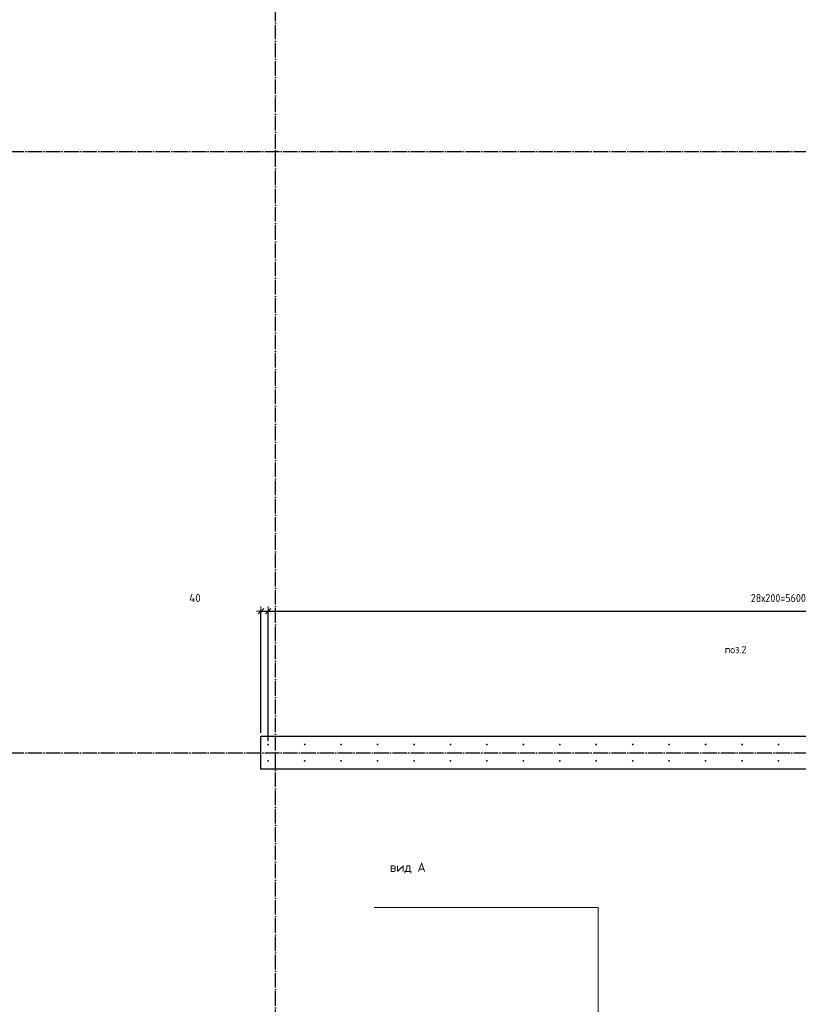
# Model space of a CAD drawing. Header units: millimetres. Extents: x -2995 to 47287, y -2809 to 58122.
# Tile 54 of 143: x 6996 to 11269, y 38159 to 43563. Entities that reach past the tile are written whole.
import ezdxf

# ---------------------------------------------------------------- set-up
doc = ezdxf.new("R2010")
doc.units = ezdxf.units.MM
doc.header["$PDMODE"] = 65
doc.linetypes.add('______11', pattern=[100, 80, -10, 0, -10])
doc.linetypes.add('______5', pattern=[220, 160, -20, 20, -20])
for name, color, linetype, lineweight in [('Standard', 7, 'Continuous', 25), ('Арм.стержн. вертикальными 1', 22, 'Continuous', 35), ('Обозначение разреза_ общее', 7, 'Continuous', 25), ('Размерная линия_ общее', 7, 'Continuous', 13)]:
    doc.layers.add(name, color=color, linetype=linetype, lineweight=lineweight)
doc.layers.add('Осевая линия_ общее', color=7, linetype='______5', lineweight=13, true_color=0xa0a0a0)
doc.styles.add('ISOCPEUR', font='ISOCPEUR')
doc.dimstyles.new('DIMSTYLE_3', dxfattribs={"dimtxt": 44, "dimasz": 50, "dimexe": 0, "dimexo": 0, "dimgap": 22, "dimtad": 2, "dimdec": 0, "dimrnd": 5, "dimzin": 12, "dimdsep": 46, "dimtxsty": 'ISOCPEUR', "dimblk1": 'ALL_ML_STRICH', "dimblk2": 'ALL_ML_STRICH', "dimsah": 1, "dimcen": 0, "dimclrd": 7, "dimclre": 256, "dimclrt": 7, "dimadec": 0, "dimazin": 0, "dimtfac": 1, "dimtdec": 0, "dimtix": 1, "dimtmove": 2, "dimatfit": 3, "dimfxl": 0, "dimtzin": 0, "dimlwd": 0, "dimlwe": -3, "dimarcsym": 0})
doc.dimstyles.new('DIMSTYLE_8', dxfattribs={"dimtxt": 44, "dimasz": 50, "dimexe": 0, "dimexo": 0, "dimgap": 22, "dimtad": 2, "dimdec": 0, "dimrnd": 5, "dimzin": 12, "dimdsep": 46, "dimtxsty": 'ISOCPEUR', "dimblk1": 'ALL_ML_STRICH', "dimblk2": 'ALL_ML_STRICH', "dimsah": 1, "dimcen": 0, "dimclrd": 7, "dimclre": 256, "dimclrt": 7, "dimadec": 0, "dimazin": 0, "dimtfac": 1, "dimtdec": 0, "dimtix": 1, "dimtmove": 2, "dimatfit": 3, "dimfxl": 0, "dimtvp": 1.2, "dimtzin": 0, "dimlwd": 0, "dimlwe": -3, "dimarcsym": 0})

# ---------------------------------------------------------------- blocks, each defined once
blk = doc.blocks.new('СЛОЖНЫЙ_ОБЪЕКТ_0')
at = {"layer": 'Осевая линия_ общее', "color": 253, "linetype": '______11', "lineweight": -3, "true_color": 0xa0a0a0, "transparency": 33554687}
for p, q in [((8400, -2590), (8400, 47490)), ((-2770, 42840), (14210, 42840)), ((-2770, 39540), (18570, 39540))]:
    blk.add_line(p, q, dxfattribs=at)
blk = doc.blocks.new('ALL_ML_STRICH')
at = {"color": 0, "linetype": 'ByBlock', "lineweight": -2}
for p, q in [((-1, 0), (0.5, 0)), ((-0.3, -0.3), (0.3, 0.3)), ((0, -0.5), (0, 0.5))]:
    blk.add_line(p, q, dxfattribs=at)
blk = doc.blocks.new('*D246')
at = {"layer": 'DEFPOINTS', "color": 7, "linetype": 'Continuous', "lineweight": 13, "transparency": 33554687}
for p in [(8320, 40316.8), (8320, 39630), (8360, 39585)]:
    blk.add_point(p, dxfattribs=at)
at = {"layer": 'Размерная линия_ общее', "color": 253, "linetype": 'Continuous', "lineweight": -2, "true_color": 0xa0a0a0, "transparency": 33554687}
for p, q in [((8320, 39650), (8320, 40316.8)), ((8360, 39605), (8360, 40316.8))]:
    blk.add_line(p, q, dxfattribs=at)
at = {"layer": 'Размерная линия_ общее', "color": 7, "linetype": 'Continuous', "lineweight": -2, "transparency": 33554687}
blk.add_line((8320, 40316.8), (8360, 40316.8), dxfattribs=at)
at = {"layer": 'Размерная линия_ общее', "color": 7, "linetype": 'Continuous', "lineweight": 13, "transparency": 33554687, "xscale": 50, "yscale": 50, "zscale": 50, "rotation": 180}
blk.add_blockref('ALL_ML_STRICH', (8320, 40316.8), dxfattribs=at)
at = {"layer": 'Размерная линия_ общее', "color": 7, "linetype": 'Continuous', "lineweight": 13, "transparency": 33554687, "xscale": 50, "yscale": 50, "zscale": 50}
blk.add_blockref('ALL_ML_STRICH', (8360, 40316.8), dxfattribs=at)
at = {"layer": 'Размерная линия_ общее', "color": 7, "linetype": 'Continuous', "lineweight": 13, "transparency": 33554687, "insert": (7957.9, 40389), "char_height": 44, "width": 88, "attachment_point": 5, "style": 'ISOCPEUR'}
blk.add_mtext('\\A1;{40}', dxfattribs=at)
blk = doc.blocks.new('*D247')
at = {"layer": 'DEFPOINTS', "color": 7, "linetype": 'Continuous', "lineweight": 13, "transparency": 33554687}
for p in [(8360, 40316.8), (8360, 39585), (13960, 39585)]:
    blk.add_point(p, dxfattribs=at)
at = {"layer": 'Размерная линия_ общее', "color": 253, "linetype": 'Continuous', "lineweight": -2, "true_color": 0xa0a0a0, "transparency": 33554687}
for p, q in [((8360, 39605), (8360, 40316.8)), ((13960, 39605), (13960, 40316.8))]:
    blk.add_line(p, q, dxfattribs=at)
at = {"layer": 'Размерная линия_ общее', "color": 7, "linetype": 'Continuous', "lineweight": -2, "transparency": 33554687}
blk.add_line((8360, 40316.8), (13960, 40316.8), dxfattribs=at)
at = {"layer": 'Размерная линия_ общее', "color": 7, "linetype": 'Continuous', "lineweight": 13, "transparency": 33554687, "xscale": 50, "yscale": 50, "zscale": 50, "rotation": 180}
blk.add_blockref('ALL_ML_STRICH', (8360, 40316.8), dxfattribs=at)
at = {"layer": 'Размерная линия_ общее', "color": 7, "linetype": 'Continuous', "lineweight": 13, "transparency": 33554687, "xscale": 50, "yscale": 50, "zscale": 50}
blk.add_blockref('ALL_ML_STRICH', (13960, 40316.8), dxfattribs=at)
at = {"layer": 'Размерная линия_ общее', "color": 7, "linetype": 'Continuous', "lineweight": 13, "transparency": 33554687, "insert": (11008, 40410.8), "char_height": 44, "width": 2.2, "attachment_point": 1, "line_spacing_factor": 0.60241, "style": 'ISOCPEUR'}
blk.add_mtext('\\W0.91;28х200=5600', dxfattribs=at)

msp = doc.modelspace()

# ---------------------------------------------------------------- hatches: boundary and pattern name
at = {"layer": 'Арм.стержн. вертикальными 1', "linetype": 'Continuous', "lineweight": 50, "transparency": 33554687}
for points in [[(8365, 39585), (8364.6, 39586.9), (8363.5, 39588.5), (8361.9, 39589.6), (8360, 39590), (8358.1, 39589.6), (8356.5, 39588.5), (8355.4, 39586.9), (8355, 39585), (8355.4, 39583.1), (8356.5, 39581.5), (8358.1, 39580.4), (8360, 39580), (8361.9, 39580.4), (8363.5, 39581.5), (8364.6, 39583.1)], [(8565, 39585), (8564.6, 39586.9), (8563.5, 39588.5), (8561.9, 39589.6), (8560, 39590), (8558.1, 39589.6), (8556.5, 39588.5), (8555.4, 39586.9), (8555, 39585), (8555.4, 39583.1), (8556.5, 39581.5), (8558.1, 39580.4), (8560, 39580), (8561.9, 39580.4), (8563.5, 39581.5), (8564.6, 39583.1)], [(8765, 39585), (8764.6, 39586.9), (8763.5, 39588.5), (8761.9, 39589.6), (8760, 39590), (8758.1, 39589.6), (8756.5, 39588.5), (8755.4, 39586.9), (8755, 39585), (8755.4, 39583.1), (8756.5, 39581.5), (8758.1, 39580.4), (8760, 39580), (8761.9, 39580.4), (8763.5, 39581.5), (8764.6, 39583.1)], [(8965, 39585), (8964.6, 39586.9), (8963.5, 39588.5), (8961.9, 39589.6), (8960, 39590), (8958.1, 39589.6), (8956.5, 39588.5), (8955.4, 39586.9), (8955, 39585), (8955.4, 39583.1), (8956.5, 39581.5), (8958.1, 39580.4), (8960, 39580), (8961.9, 39580.4), (8963.5, 39581.5), (8964.6, 39583.1)], [(9165, 39585), (9164.6, 39586.9), (9163.5, 39588.5), (9161.9, 39589.6), (9160, 39590), (9158.1, 39589.6), (9156.5, 39588.5), (9155.4, 39586.9), (9155, 39585), (9155.4, 39583.1), (9156.5, 39581.5), (9158.1, 39580.4), (9160, 39580), (9161.9, 39580.4), (9163.5, 39581.5), (9164.6, 39583.1)], [(9365, 39585), (9364.6, 39586.9), (9363.5, 39588.5), (9361.9, 39589.6), (9360, 39590), (9358.1, 39589.6), (9356.5, 39588.5), (9355.4, 39586.9), (9355, 39585), (9355.4, 39583.1), (9356.5, 39581.5), (9358.1, 39580.4), (9360, 39580), (9361.9, 39580.4), (9363.5, 39581.5), (9364.6, 39583.1)], [(9565, 39585), (9564.6, 39586.9), (9563.5, 39588.5), (9561.9, 39589.6), (9560, 39590), (9558.1, 39589.6), (9556.5, 39588.5), (9555.4, 39586.9), (9555, 39585), (9555.4, 39583.1), (9556.5, 39581.5), (9558.1, 39580.4), (9560, 39580), (9561.9, 39580.4), (9563.5, 39581.5), (9564.6, 39583.1)], [(9765, 39585), (9764.6, 39586.9), (9763.5, 39588.5), (9761.9, 39589.6), (9760, 39590), (9758.1, 39589.6), (9756.5, 39588.5), (9755.4, 39586.9), (9755, 39585), (9755.4, 39583.1), (9756.5, 39581.5), (9758.1, 39580.4), (9760, 39580), (9761.9, 39580.4), (9763.5, 39581.5), (9764.6, 39583.1)], [(9965, 39585), (9964.6, 39586.9), (9963.5, 39588.5), (9961.9, 39589.6), (9960, 39590), (9958.1, 39589.6), (9956.5, 39588.5), (9955.4, 39586.9), (9955, 39585), (9955.4, 39583.1), (9956.5, 39581.5), (9958.1, 39580.4), (9960, 39580), (9961.9, 39580.4), (9963.5, 39581.5), (9964.6, 39583.1)], [(10165, 39585), (10164.6, 39586.9), (10163.5, 39588.5), (10161.9, 39589.6), (10160, 39590), (10158.1, 39589.6), (10156.5, 39588.5), (10155.4, 39586.9), (10155, 39585), (10155.4, 39583.1), (10156.5, 39581.5), (10158.1, 39580.4), (10160, 39580), (10161.9, 39580.4), (10163.5, 39581.5), (10164.6, 39583.1)], [(10365, 39585), (10364.6, 39586.9), (10363.5, 39588.5), (10361.9, 39589.6), (10360, 39590), (10358.1, 39589.6), (10356.5, 39588.5), (10355.4, 39586.9), (10355, 39585), (10355.4, 39583.1), (10356.5, 39581.5), (10358.1, 39580.4), (10360, 39580), (10361.9, 39580.4), (10363.5, 39581.5), (10364.6, 39583.1)], [(10565, 39585), (10564.6, 39586.9), (10563.5, 39588.5), (10561.9, 39589.6), (10560, 39590), (10558.1, 39589.6), (10556.5, 39588.5), (10555.4, 39586.9), (10555, 39585), (10555.4, 39583.1), (10556.5, 39581.5), (10558.1, 39580.4), (10560, 39580), (10561.9, 39580.4), (10563.5, 39581.5), (10564.6, 39583.1)], [(10765, 39585), (10764.6, 39586.9), (10763.5, 39588.5), (10761.9, 39589.6), (10760, 39590), (10758.1, 39589.6), (10756.5, 39588.5), (10755.4, 39586.9), (10755, 39585), (10755.4, 39583.1), (10756.5, 39581.5), (10758.1, 39580.4), (10760, 39580), (10761.9, 39580.4), (10763.5, 39581.5), (10764.6, 39583.1)], [(10965, 39585), (10964.6, 39586.9), (10963.5, 39588.5), (10961.9, 39589.6), (10960, 39590), (10958.1, 39589.6), (10956.5, 39588.5), (10955.4, 39586.9), (10955, 39585), (10955.4, 39583.1), (10956.5, 39581.5), (10958.1, 39580.4), (10960, 39580), (10961.9, 39580.4), (10963.5, 39581.5), (10964.6, 39583.1)], [(11165, 39585), (11164.6, 39586.9), (11163.5, 39588.5), (11161.9, 39589.6), (11160, 39590), (11158.1, 39589.6), (11156.5, 39588.5), (11155.4, 39586.9), (11155, 39585), (11155.4, 39583.1), (11156.5, 39581.5), (11158.1, 39580.4), (11160, 39580), (11161.9, 39580.4), (11163.5, 39581.5), (11164.6, 39583.1)], [(8365, 39495), (8364.6, 39496.9), (8363.5, 39498.5), (8361.9, 39499.6), (8360, 39500), (8358.1, 39499.6), (8356.5, 39498.5), (8355.4, 39496.9), (8355, 39495), (8355.4, 39493.1), (8356.5, 39491.5), (8358.1, 39490.4), (8360, 39490), (8361.9, 39490.4), (8363.5, 39491.5), (8364.6, 39493.1)], [(8565, 39495), (8564.6, 39496.9), (8563.5, 39498.5), (8561.9, 39499.6), (8560, 39500), (8558.1, 39499.6), (8556.5, 39498.5), (8555.4, 39496.9), (8555, 39495), (8555.4, 39493.1), (8556.5, 39491.5), (8558.1, 39490.4), (8560, 39490), (8561.9, 39490.4), (8563.5, 39491.5), (8564.6, 39493.1)], [(8765, 39495), (8764.6, 39496.9), (8763.5, 39498.5), (8761.9, 39499.6), (8760, 39500), (8758.1, 39499.6), (8756.5, 39498.5), (8755.4, 39496.9), (8755, 39495), (8755.4, 39493.1), (8756.5, 39491.5), (8758.1, 39490.4), (8760, 39490), (8761.9, 39490.4), (8763.5, 39491.5), (8764.6, 39493.1)], [(8965, 39495), (8964.6, 39496.9), (8963.5, 39498.5), (8961.9, 39499.6), (8960, 39500), (8958.1, 39499.6), (8956.5, 39498.5), (8955.4, 39496.9), (8955, 39495), (8955.4, 39493.1), (8956.5, 39491.5), (8958.1, 39490.4), (8960, 39490), (8961.9, 39490.4), (8963.5, 39491.5), (8964.6, 39493.1)], [(9165, 39495), (9164.6, 39496.9), (9163.5, 39498.5), (9161.9, 39499.6), (9160, 39500), (9158.1, 39499.6), (9156.5, 39498.5), (9155.4, 39496.9), (9155, 39495), (9155.4, 39493.1), (9156.5, 39491.5), (9158.1, 39490.4), (9160, 39490), (9161.9, 39490.4), (9163.5, 39491.5), (9164.6, 39493.1)], [(9365, 39495), (9364.6, 39496.9), (9363.5, 39498.5), (9361.9, 39499.6), (9360, 39500), (9358.1, 39499.6), (9356.5, 39498.5), (9355.4, 39496.9), (9355, 39495), (9355.4, 39493.1), (9356.5, 39491.5), (9358.1, 39490.4), (9360, 39490), (9361.9, 39490.4), (9363.5, 39491.5), (9364.6, 39493.1)], [(9565, 39495), (9564.6, 39496.9), (9563.5, 39498.5), (9561.9, 39499.6), (9560, 39500), (9558.1, 39499.6), (9556.5, 39498.5), (9555.4, 39496.9), (9555, 39495), (9555.4, 39493.1), (9556.5, 39491.5), (9558.1, 39490.4), (9560, 39490), (9561.9, 39490.4), (9563.5, 39491.5), (9564.6, 39493.1)], [(9765, 39495), (9764.6, 39496.9), (9763.5, 39498.5), (9761.9, 39499.6), (9760, 39500), (9758.1, 39499.6), (9756.5, 39498.5), (9755.4, 39496.9), (9755, 39495), (9755.4, 39493.1), (9756.5, 39491.5), (9758.1, 39490.4), (9760, 39490), (9761.9, 39490.4), (9763.5, 39491.5), (9764.6, 39493.1)], [(9965, 39495), (9964.6, 39496.9), (9963.5, 39498.5), (9961.9, 39499.6), (9960, 39500), (9958.1, 39499.6), (9956.5, 39498.5), (9955.4, 39496.9), (9955, 39495), (9955.4, 39493.1), (9956.5, 39491.5), (9958.1, 39490.4), (9960, 39490), (9961.9, 39490.4), (9963.5, 39491.5), (9964.6, 39493.1)], [(10165, 39495), (10164.6, 39496.9), (10163.5, 39498.5), (10161.9, 39499.6), (10160, 39500), (10158.1, 39499.6), (10156.5, 39498.5), (10155.4, 39496.9), (10155, 39495), (10155.4, 39493.1), (10156.5, 39491.5), (10158.1, 39490.4), (10160, 39490), (10161.9, 39490.4), (10163.5, 39491.5), (10164.6, 39493.1)], [(10365, 39495), (10364.6, 39496.9), (10363.5, 39498.5), (10361.9, 39499.6), (10360, 39500), (10358.1, 39499.6), (10356.5, 39498.5), (10355.4, 39496.9), (10355, 39495), (10355.4, 39493.1), (10356.5, 39491.5), (10358.1, 39490.4), (10360, 39490), (10361.9, 39490.4), (10363.5, 39491.5), (10364.6, 39493.1)], [(10565, 39495), (10564.6, 39496.9), (10563.5, 39498.5), (10561.9, 39499.6), (10560, 39500), (10558.1, 39499.6), (10556.5, 39498.5), (10555.4, 39496.9), (10555, 39495), (10555.4, 39493.1), (10556.5, 39491.5), (10558.1, 39490.4), (10560, 39490), (10561.9, 39490.4), (10563.5, 39491.5), (10564.6, 39493.1)], [(10765, 39495), (10764.6, 39496.9), (10763.5, 39498.5), (10761.9, 39499.6), (10760, 39500), (10758.1, 39499.6), (10756.5, 39498.5), (10755.4, 39496.9), (10755, 39495), (10755.4, 39493.1), (10756.5, 39491.5), (10758.1, 39490.4), (10760, 39490), (10761.9, 39490.4), (10763.5, 39491.5), (10764.6, 39493.1)], [(10965, 39495), (10964.6, 39496.9), (10963.5, 39498.5), (10961.9, 39499.6), (10960, 39500), (10958.1, 39499.6), (10956.5, 39498.5), (10955.4, 39496.9), (10955, 39495), (10955.4, 39493.1), (10956.5, 39491.5), (10958.1, 39490.4), (10960, 39490), (10961.9, 39490.4), (10963.5, 39491.5), (10964.6, 39493.1)], [(11165, 39495), (11164.6, 39496.9), (11163.5, 39498.5), (11161.9, 39499.6), (11160, 39500), (11158.1, 39499.6), (11156.5, 39498.5), (11155.4, 39496.9), (11155, 39495), (11155.4, 39493.1), (11156.5, 39491.5), (11158.1, 39490.4), (11160, 39490), (11161.9, 39490.4), (11163.5, 39491.5), (11164.6, 39493.1)]]:
    msp.add_hatch(color=4, dxfattribs=at).paths.add_polyline_path(points)

# ---------------------------------------------------------------- linework, layer by layer
at = {"color": 7, "linetype": 'Continuous', "lineweight": 25, "transparency": 33554687}
for p, q in [((8320, 39450), (8320, 39630)), ((8320, 39630), (14100, 39630)), ((14100, 39450), (8320, 39450))]:
    msp.add_line(p, q, dxfattribs=at)
at = {"layer": 'Обозначение разреза_ общее', "color": 7, "linetype": 'Continuous', "lineweight": 13, "transparency": 33554687}
msp.add_lwpolyline([(8940.4, 38690.4), (10170.4, 38690.4), (10170.4, 38010.4)], dxfattribs=at)

# ---------------------------------------------------------------- block references
at = {"layer": 'Осевая линия_ общее', "color": 253, "linetype": '______11', "lineweight": -3, "true_color": 0xa0a0a0, "transparency": 33554687}
msp.add_blockref('СЛОЖНЫЙ_ОБЪЕКТ_0', (0, 0), dxfattribs=at)

# ---------------------------------------------------------------- texts
at = {"layer": 'Standard', "color": 7, "linetype": 'Continuous', "lineweight": 18, "transparency": 33554687, "insert": (10864.9, 40085.9), "char_height": 40, "width": 140.769, "attachment_point": 7, "style": 'ISOCPEUR'}
msp.add_mtext('\\A1;{\\fISOCPEUR|i0|b0;\\H40.000000;\\W1.000000;\\C7;поз.2}\\P', dxfattribs=at)
at = {"layer": 'Обозначение разреза_ общее', "color": 7, "linetype": 'Continuous', "lineweight": 13, "transparency": 33554687, "insert": (9027.5, 38907.1), "char_height": 50, "width": 203.684, "attachment_point": 4, "style": 'ISOCPEUR'}
msp.add_mtext('\\A1;{\\fISOCPEUR|i0|b0;\\H50.000000;\\W1.000000;\\C7;вид А}\\P', dxfattribs=at)

# ---------------------------------------------------------------- dimensions: what is measured, and where the dimension line sits
at = {"layer": 'Размерная линия_ общее', "color": 7, "linetype": 'Continuous', "lineweight": 13, "transparency": 33554687}
dim = msp.add_linear_dim(base=(8360, 40316.8), p1=(8320, 39650), p2=(8360, 39605), dimstyle='DIMSTYLE_8', override={"dimpost": '<>', "dimclrd": 7, "dimclre": 253, "dimclrt": 7, "dimlwd": 0, "dimlwe": 65533}, dxfattribs=at)
dim.commit()
dim.dimension.update_dxf_attribs({"geometry": '*D246', "text_midpoint": (7957.9, 40389), "dimtype": 160})
dim = msp.add_linear_dim(base=(13960, 40316.8), p1=(8360, 39605), p2=(13960, 39605), text='\\W0.91;28х200=5600', dimstyle='DIMSTYLE_3', override={"dimpost": '<>', "dimclrd": 7, "dimclre": 253, "dimclrt": 7, "dimlwd": 0, "dimlwe": 65533}, dxfattribs=at)
dim.commit()
dim.dimension.update_dxf_attribs({"geometry": '*D247', "text_midpoint": (11160, 40338.8), "dimtype": 160})

doc.saveas('drawing.dxf')
